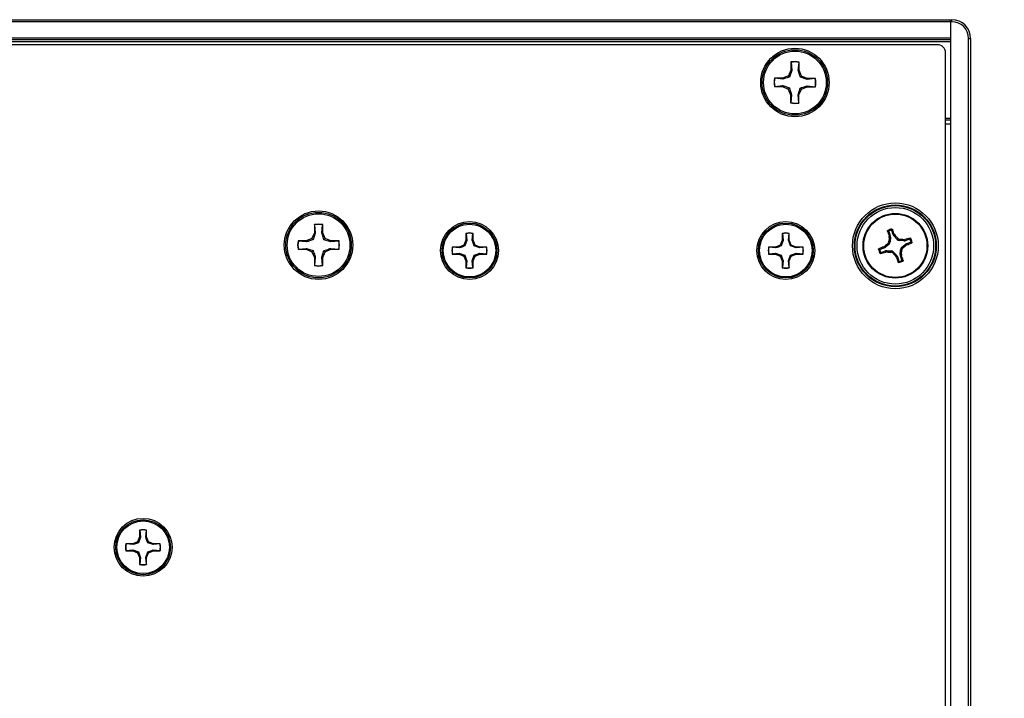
# Paper-space layout 'P3m-LR' of a CAD drawing. Header units: inches. Extents: x 0.3 to 33.8, y 0.2 to 21.7.
# Tile 19 of 57: x 13.488 to 13.978, y 9.505 to 9.843. Entities that reach past the tile are written whole.
import ezdxf

# ---------------------------------------------------------------- set-up
doc = ezdxf.new("R2010")
doc.units = ezdxf.units.IN
doc.header["$MEASUREMENT"] = 0
doc.layers.add('BORDERS', color=7, linetype='Continuous')
doc.styles.add('SLDTEXTSTYLE0', font='TXT', dxfattribs={"width": 0.75})
doc.dimstyles.new('SLDDIMSTYLE0', dxfattribs={"dimtxt": 0.1377952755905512, "dimasz": 0.14, "dimexe": 0, "dimexo": 0.0625, "dimgap": 0.0344488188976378, "dimtad": 1, "dimdec": 3, "dimlfac": 10, "dimrnd": 1e-09, "dimzin": 4, "dimdsep": 46, "dimtxsty": 'SLDTEXTSTYLE0', "dimblk1": 'CLOSED', "dimblk2": 'CLOSED', "dimsah": 1, "dimcen": 0.09, "dimadec": 0, "dimazin": 1, "dimtfac": 1, "dimtdec": 3, "dimtofl": 0, "dimtmove": 0, "dimatfit": 3, "dimldrblk": 'CLOSED', "dimfxl": 0, "dimfrac": 2, "dimtolj": 1, "dimtzin": 12, "dimarcsym": 0})

# ---------------------------------------------------------------- blocks, each defined once
blk = doc.blocks.new('_Closed')
at = {"color": 0, "linetype": 'ByBlock', "lineweight": -2}
for p, q in [((-1, 0.166667), (0, 0)), ((-1, 0.166667), (-1, -0.166667)), ((0, 0), (-1, -0.166667)), ((0, 0), (-1, 0))]:
    blk.add_line(p, q, dxfattribs=at)
blk = doc.blocks.new('_D_17')
at = {"layer": 'BORDERS'}
for p, q in [((13.99073994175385, 9.843047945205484), (14.67290952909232, 9.843047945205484)), ((14.63353945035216, 9.843047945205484), (14.63353945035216, 9.318047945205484)), ((13.99073994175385, 9.318047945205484), (14.67290952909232, 9.318047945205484)), ((14.63353945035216, 9.318047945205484), (14.63353945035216, 8.492469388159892)), ((14.20862284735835, 8.93279228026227), (14.20862284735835, 8.974776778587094)), ((14.20862284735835, 8.974776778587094), (14.42737284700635, 8.974776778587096)), ((14.42737284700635, 8.974776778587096), (14.42737284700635, 8.93279228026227)), ((14.20862284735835, 8.627346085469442), (14.20862284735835, 8.585361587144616)), ((14.42737284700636, 8.585361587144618), (14.42737284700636, 8.627346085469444)), ((14.20862284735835, 8.585361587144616), (14.42737284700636, 8.585361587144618))]:
    blk.add_line(p, q, dxfattribs=at)
at = {"layer": 'BORDERS', "xscale": 0.14, "yscale": 0.14}
for p, rotation in [((14.63353945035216, 9.843047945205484, 0.1940374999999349), 90.0000000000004), ((14.63353945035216, 9.318047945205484, 0.1940374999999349), 270.0000000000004)]:
    blk.add_blockref('_Closed', p, dxfattribs=dict(at, rotation=rotation))
at = {"layer": 'BORDERS', "char_height": 0.1377952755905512, "attachment_point": 1, "rotation": 90.00000000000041, "style": 'SLDTEXTSTYLE0'}
for s, insert in [('5.250', (14.4559120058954, 8.550984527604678)), ('133', (14.24974540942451, 8.627346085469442))]:
    blk.add_mtext(s, dxfattribs=dict(at, insert=insert))

psp = doc.layouts.new('P3m-LR')

# ---------------------------------------------------------------- linework, layer by layer
at = {"color": 7, "linetype": 'Continuous', "lineweight": 25}
for p, q in [((4.371369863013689, 9.843047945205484), (13.95136986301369, 9.843047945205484)), ((13.95136986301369, 9.842047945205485), (4.371369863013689, 9.842047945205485)), ((13.95136986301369, 9.842047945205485), (13.95136986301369, 9.843047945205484)), ((13.95136986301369, 9.843047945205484), (13.95199486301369, 9.843047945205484)), ((13.95136986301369, 9.843047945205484), (13.95136986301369, 9.842047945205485)), ((13.95199486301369, 9.842047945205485), (13.95136986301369, 9.842047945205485)), ((13.95136986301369, 9.842047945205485), (13.95136986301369, 9.319047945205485)), ((13.95136986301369, 9.842047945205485), (13.95136986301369, 9.834047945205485)), ((13.95199486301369, 9.842047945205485), (13.95199486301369, 9.843047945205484)), ((4.371369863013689, 9.834047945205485), (13.95136986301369, 9.834047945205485)), ((13.96036986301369, 9.327422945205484), (13.96036986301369, 9.833672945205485)), ((13.96036986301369, 9.833672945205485), (13.96136986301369, 9.833672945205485)), ((13.96136986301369, 9.833672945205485), (13.96136986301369, 9.327422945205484)), ((13.95136986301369, 9.833047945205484), (4.371369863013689, 9.833047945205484)), ((13.95136986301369, 9.832047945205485), (4.371369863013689, 9.832047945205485)), ((13.9449352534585, 9.830547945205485), (12.35280447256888, 9.830547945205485)), ((13.94886986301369, 9.334482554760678), (13.94886986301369, 9.826613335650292)), ((13.87188064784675, 9.822005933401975), (13.87184455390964, 9.817951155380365)), ((13.87195596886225, 9.821863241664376), (13.87188064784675, 9.822005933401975)), ((13.87195596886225, 9.821863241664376), (13.87232258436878, 9.817851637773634)), ((13.87552466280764, 9.817823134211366), (13.87596263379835, 9.821827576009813)), ((13.87596263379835, 9.821827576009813), (13.87604048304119, 9.821968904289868)), ((13.87600438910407, 9.817914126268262), (13.87604048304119, 9.821968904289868)), ((13.86775368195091, 9.81393247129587), (13.86369890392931, 9.813968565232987)), ((13.86384023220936, 9.813890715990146), (13.86369890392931, 9.813968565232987)), ((13.87063141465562, 9.8150945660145), (13.86775368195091, 9.81393247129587)), ((13.87184455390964, 9.817951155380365), (13.87063141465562, 9.8150945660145)), ((13.87117848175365, 9.814537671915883), (13.87063141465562, 9.8150945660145)), ((13.87232258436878, 9.817851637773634), (13.87117848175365, 9.814537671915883)), ((13.87232258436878, 9.817851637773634), (13.87184455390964, 9.817951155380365)), ((13.87552466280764, 9.817823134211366), (13.87600438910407, 9.817914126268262)), ((13.8771664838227, 9.815036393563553), (13.87600438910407, 9.817914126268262)), ((13.87660958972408, 9.814489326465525), (13.8771664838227, 9.815036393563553)), ((13.87992355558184, 9.8133452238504), (13.87660958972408, 9.814489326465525)), ((13.88002307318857, 9.813823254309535), (13.8771664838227, 9.815036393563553)), ((13.8638045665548, 9.809884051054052), (13.86366187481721, 9.809808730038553)), ((13.86366187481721, 9.809808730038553), (13.86771665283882, 9.809772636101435)), ((13.8638045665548, 9.809884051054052), (13.86781617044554, 9.810250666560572)), ((13.86784467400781, 9.813452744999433), (13.86384023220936, 9.813890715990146)), ((13.86781617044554, 9.810250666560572), (13.86771665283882, 9.809772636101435)), ((13.86771665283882, 9.809772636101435), (13.87057324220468, 9.808559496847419)), ((13.86784467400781, 9.813452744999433), (13.86775368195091, 9.81393247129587)), ((13.86781617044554, 9.810250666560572), (13.87113013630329, 9.809106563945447)), ((13.87113013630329, 9.809106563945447), (13.87057324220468, 9.808559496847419)), ((13.8754171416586, 9.805744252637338), (13.87656124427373, 9.809058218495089)), ((13.87656124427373, 9.809058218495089), (13.87710831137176, 9.808501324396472)), ((13.87710831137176, 9.808501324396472), (13.87998604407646, 9.8096634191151)), ((13.87989505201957, 9.810143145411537), (13.88389949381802, 9.809705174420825)), ((13.87989505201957, 9.810143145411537), (13.87998604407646, 9.8096634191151)), ((13.87992355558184, 9.8133452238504), (13.88002307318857, 9.813823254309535)), ((13.88393515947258, 9.813711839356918), (13.87992355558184, 9.8133452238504)), ((13.87998604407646, 9.8096634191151), (13.88404082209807, 9.809627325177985)), ((13.88407785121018, 9.813787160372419), (13.88002307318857, 9.813823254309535)), ((13.88389949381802, 9.809705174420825), (13.88404082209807, 9.809627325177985)), ((13.88393515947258, 9.813711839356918), (13.88407785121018, 9.813787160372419)), ((13.87057324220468, 9.808559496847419), (13.8717353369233, 9.80568176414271)), ((13.8717353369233, 9.80568176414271), (13.87169924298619, 9.801626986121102)), ((13.87221506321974, 9.805772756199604), (13.8717353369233, 9.80568176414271)), ((13.87221506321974, 9.805772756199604), (13.87177709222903, 9.80176831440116)), ((13.87578375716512, 9.801732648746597), (13.8754171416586, 9.805744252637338)), ((13.8754171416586, 9.805744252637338), (13.87589517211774, 9.805644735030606)), ((13.87585907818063, 9.801589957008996), (13.87589517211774, 9.805644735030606)), ((13.87589517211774, 9.805644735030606), (13.87710831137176, 9.808501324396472)), ((13.87177709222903, 9.80176831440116), (13.87169924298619, 9.801626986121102)), ((13.87578375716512, 9.801732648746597), (13.87585907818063, 9.801589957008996)), ((13.94886986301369, 9.794047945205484), (13.95136986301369, 9.794047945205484)), ((13.95136986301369, 9.793047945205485), (13.94886986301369, 9.793047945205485)), ((13.95136986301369, 9.791047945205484), (13.94886986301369, 9.791047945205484)), ((13.63461965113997, 9.741067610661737), (13.63461965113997, 9.737012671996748)), ((13.63469623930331, 9.740925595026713), (13.63461965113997, 9.741067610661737)), ((13.63469623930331, 9.740925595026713), (13.6350985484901, 9.736917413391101)), ((13.63830075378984, 9.736917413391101), (13.63870306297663, 9.740925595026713)), ((13.63870306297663, 9.740925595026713), (13.63877965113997, 9.741067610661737)), ((13.63877965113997, 9.737012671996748), (13.63877965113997, 9.741067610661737)), ((13.63461965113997, 9.737012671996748), (13.63343198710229, 9.734145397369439)), ((13.6350985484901, 9.736917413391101), (13.63398398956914, 9.733593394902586)), ((13.6350985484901, 9.736917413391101), (13.63461965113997, 9.737012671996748)), ((13.63830075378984, 9.736917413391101), (13.63877965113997, 9.737012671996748)), ((13.63996731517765, 9.734145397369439), (13.63877965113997, 9.737012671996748)), ((13.71011532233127, 9.736742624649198), (13.71011532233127, 9.733337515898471)), ((13.71017963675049, 9.736623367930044), (13.71011532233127, 9.736742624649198)), ((13.71017963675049, 9.736623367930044), (13.71051747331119, 9.733257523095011)), ((13.71320650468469, 9.73325752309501), (13.71354434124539, 9.736623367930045)), ((13.71354434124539, 9.736623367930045), (13.71360865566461, 9.736742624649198)), ((13.71360865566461, 9.733337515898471), (13.71360865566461, 9.736742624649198)), ((13.8675956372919, 9.736742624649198), (13.86759563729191, 9.733337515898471)), ((13.86765995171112, 9.736623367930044), (13.8675956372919, 9.736742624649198)), ((13.86765995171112, 9.736623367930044), (13.86799778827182, 9.733257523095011)), ((13.87068681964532, 9.73325752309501), (13.87102465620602, 9.736623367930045)), ((13.87102465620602, 9.736623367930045), (13.87108897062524, 9.736742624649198)), ((13.87108897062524, 9.733337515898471), (13.87108897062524, 9.736742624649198)), ((13.92059987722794, 9.737630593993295), (13.92135221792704, 9.735434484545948)), ((13.92286224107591, 9.735951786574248), (13.92210990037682, 9.738147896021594)), ((13.92286224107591, 9.735951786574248), (13.92338431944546, 9.736255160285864)), ((13.92370342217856, 9.735738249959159), (13.92316734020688, 9.73542673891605)), ((13.92338431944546, 9.736255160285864), (13.92370342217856, 9.735738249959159)), ((13.63056471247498, 9.732957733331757), (13.62650977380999, 9.732957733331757)), ((13.62665178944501, 9.732881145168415), (13.62650977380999, 9.732957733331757)), ((13.63065997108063, 9.732478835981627), (13.62665178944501, 9.732881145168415)), ((13.63343198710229, 9.734145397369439), (13.63056471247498, 9.732957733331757)), ((13.63065997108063, 9.732478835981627), (13.63056471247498, 9.732957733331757)), ((13.63398398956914, 9.733593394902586), (13.63343198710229, 9.734145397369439)), ((13.6394153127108, 9.733593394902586), (13.63996731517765, 9.734145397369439)), ((13.64273933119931, 9.732478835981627), (13.6394153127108, 9.733593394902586)), ((13.64283458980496, 9.732957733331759), (13.63996731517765, 9.734145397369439)), ((13.64273933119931, 9.732478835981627), (13.64283458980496, 9.732957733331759)), ((13.64674751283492, 9.732881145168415), (13.64273933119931, 9.732478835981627)), ((13.64688952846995, 9.732957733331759), (13.64283458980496, 9.732957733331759)), ((13.64674751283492, 9.732881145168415), (13.64688952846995, 9.732957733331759)), ((13.70911798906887, 9.730929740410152), (13.70671021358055, 9.729932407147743)), ((13.71011532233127, 9.733337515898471), (13.70911798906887, 9.730929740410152)), ((13.70958152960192, 9.73046619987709), (13.70911798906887, 9.730929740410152)), ((13.71051747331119, 9.733257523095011), (13.70958152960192, 9.73046619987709)), ((13.71051747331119, 9.733257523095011), (13.71011532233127, 9.733337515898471)), ((13.71320650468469, 9.73325752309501), (13.71360865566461, 9.733337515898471)), ((13.71460598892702, 9.730929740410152), (13.71360865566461, 9.733337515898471)), ((13.71414244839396, 9.730466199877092), (13.71460598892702, 9.730929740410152)), ((13.71701376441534, 9.729932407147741), (13.71460598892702, 9.730929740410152)), ((13.86659830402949, 9.730929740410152), (13.86419052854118, 9.729932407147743)), ((13.86759563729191, 9.733337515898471), (13.86659830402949, 9.730929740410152)), ((13.86706184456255, 9.73046619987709), (13.86659830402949, 9.730929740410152)), ((13.86799778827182, 9.733257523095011), (13.86706184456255, 9.73046619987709)), ((13.86799778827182, 9.733257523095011), (13.86759563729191, 9.733337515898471)), ((13.87068681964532, 9.73325752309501), (13.87108897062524, 9.733337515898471)), ((13.87208630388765, 9.730929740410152), (13.87108897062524, 9.733337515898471)), ((13.87162276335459, 9.730466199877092), (13.87208630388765, 9.730929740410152)), ((13.87449407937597, 9.729932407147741), (13.87208630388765, 9.730929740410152)), ((13.92076151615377, 9.731406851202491), (13.91899106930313, 9.729845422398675)), ((13.92076151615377, 9.731406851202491), (13.92013979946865, 9.731711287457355)), ((13.92066365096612, 9.732781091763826), (13.92128536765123, 9.732476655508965)), ((13.92075378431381, 9.735353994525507), (13.92135221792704, 9.735434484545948)), ((13.92081868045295, 9.734749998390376), (13.92075378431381, 9.735353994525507)), ((13.92143316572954, 9.734832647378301), (13.92081868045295, 9.734749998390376)), ((13.92143316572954, 9.734832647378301), (13.92128536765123, 9.732476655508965)), ((13.9247287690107, 9.733656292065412), (13.92316734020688, 9.73542673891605)), ((13.9247287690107, 9.733656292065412), (13.92503320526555, 9.734278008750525)), ((13.92610300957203, 9.733754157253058), (13.92579857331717, 9.733132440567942)), ((13.9281545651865, 9.732984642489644), (13.92579857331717, 9.733132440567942)), ((13.92697820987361, 9.729689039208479), (13.92874865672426, 9.731250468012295)), ((13.92807191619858, 9.73359912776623), (13.92867591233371, 9.733664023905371)), ((13.9281545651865, 9.732984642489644), (13.92807191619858, 9.73359912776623)), ((13.92867591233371, 9.733664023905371), (13.92875640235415, 9.73306559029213)), ((13.92906016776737, 9.73071438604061), (13.92874865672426, 9.731250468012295)), ((13.9309525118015, 9.733817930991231), (13.92875640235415, 9.73306559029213)), ((13.92957707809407, 9.731033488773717), (13.92906016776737, 9.73071438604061)), ((13.92927370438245, 9.73155556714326), (13.9314698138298, 9.732307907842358)), ((13.92927370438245, 9.73155556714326), (13.92957707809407, 9.731033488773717)), ((13.62665178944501, 9.7288743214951), (13.62650977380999, 9.728797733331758)), ((13.62650977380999, 9.728797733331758), (13.63056471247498, 9.728797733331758)), ((13.62665178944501, 9.7288743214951), (13.63065997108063, 9.729276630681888)), ((13.63065997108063, 9.729276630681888), (13.63056471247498, 9.728797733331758)), ((13.63056471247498, 9.728797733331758), (13.63343198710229, 9.727610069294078)), ((13.63065997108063, 9.729276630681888), (13.63398398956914, 9.728162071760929)), ((13.63398398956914, 9.728162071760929), (13.63343198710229, 9.727610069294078)), ((13.63343198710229, 9.727610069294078), (13.63461965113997, 9.724742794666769)), ((13.63830075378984, 9.724838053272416), (13.6394153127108, 9.728162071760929)), ((13.63877965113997, 9.724742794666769), (13.63996731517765, 9.727610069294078)), ((13.6394153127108, 9.728162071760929), (13.63996731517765, 9.727610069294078)), ((13.63996731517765, 9.727610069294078), (13.64283458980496, 9.728797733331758)), ((13.64273933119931, 9.729276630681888), (13.64674751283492, 9.7288743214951)), ((13.64273933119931, 9.729276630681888), (13.64283458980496, 9.728797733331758)), ((13.64283458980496, 9.728797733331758), (13.64688952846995, 9.728797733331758)), ((13.64674751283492, 9.7288743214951), (13.64688952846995, 9.728797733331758)), ((13.70671021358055, 9.729932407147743), (13.70330510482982, 9.729932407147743)), ((13.70342436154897, 9.729868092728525), (13.70330510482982, 9.729932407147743)), ((13.70342436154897, 9.726503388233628), (13.70330510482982, 9.726439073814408)), ((13.70330510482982, 9.726439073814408), (13.70671021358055, 9.726439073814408)), ((13.70679020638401, 9.729530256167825), (13.70342436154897, 9.729868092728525)), ((13.70342436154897, 9.726503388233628), (13.70679020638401, 9.726841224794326)), ((13.70679020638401, 9.729530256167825), (13.70671021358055, 9.729932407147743)), ((13.70679020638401, 9.726841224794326), (13.70671021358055, 9.726439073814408)), ((13.70671021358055, 9.726439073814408), (13.70911798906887, 9.725441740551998)), ((13.70679020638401, 9.726841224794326), (13.70958152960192, 9.72590528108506)), ((13.70958152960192, 9.72590528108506), (13.70911798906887, 9.725441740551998)), ((13.71320650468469, 9.72311395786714), (13.71414244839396, 9.725905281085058)), ((13.71693377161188, 9.729530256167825), (13.71414244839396, 9.730466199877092)), ((13.71414244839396, 9.725905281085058), (13.71460598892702, 9.725441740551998)), ((13.71460598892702, 9.725441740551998), (13.71701376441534, 9.726439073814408)), ((13.71693377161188, 9.729530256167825), (13.71701376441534, 9.729932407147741)), ((13.72029961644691, 9.729868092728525), (13.71693377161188, 9.729530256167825)), ((13.71693377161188, 9.726841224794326), (13.72029961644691, 9.726503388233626)), ((13.71693377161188, 9.726841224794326), (13.71701376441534, 9.726439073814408)), ((13.72041887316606, 9.729932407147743), (13.71701376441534, 9.729932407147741)), ((13.71701376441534, 9.726439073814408), (13.72041887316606, 9.726439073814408)), ((13.72029961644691, 9.729868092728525), (13.72041887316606, 9.729932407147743)), ((13.72029961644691, 9.726503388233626), (13.72041887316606, 9.726439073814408)), ((13.86419052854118, 9.729932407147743), (13.86078541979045, 9.729932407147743)), ((13.8609046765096, 9.729868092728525), (13.86078541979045, 9.729932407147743)), ((13.8609046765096, 9.726503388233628), (13.86078541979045, 9.726439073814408)), ((13.86078541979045, 9.726439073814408), (13.86419052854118, 9.726439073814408)), ((13.86427052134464, 9.729530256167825), (13.8609046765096, 9.729868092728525)), ((13.8609046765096, 9.726503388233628), (13.86427052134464, 9.726841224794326)), ((13.86427052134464, 9.729530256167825), (13.86419052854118, 9.729932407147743)), ((13.86427052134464, 9.726841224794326), (13.86419052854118, 9.726439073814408)), ((13.86419052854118, 9.726439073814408), (13.86659830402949, 9.725441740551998)), ((13.86427052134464, 9.726841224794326), (13.86706184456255, 9.72590528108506)), ((13.86706184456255, 9.72590528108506), (13.86659830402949, 9.725441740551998)), ((13.87068681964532, 9.72311395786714), (13.87162276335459, 9.725905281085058)), ((13.87441408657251, 9.729530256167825), (13.87162276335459, 9.730466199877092)), ((13.87162276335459, 9.725905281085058), (13.87208630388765, 9.725441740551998)), ((13.87208630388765, 9.725441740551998), (13.87449407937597, 9.726439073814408)), ((13.87441408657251, 9.729530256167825), (13.87449407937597, 9.729932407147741)), ((13.87777993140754, 9.729868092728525), (13.87441408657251, 9.729530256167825)), ((13.87441408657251, 9.726841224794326), (13.87777993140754, 9.726503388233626)), ((13.87441408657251, 9.726841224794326), (13.87449407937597, 9.726439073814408)), ((13.87789918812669, 9.729932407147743), (13.87449407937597, 9.729932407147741)), ((13.87449407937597, 9.726439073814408), (13.87789918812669, 9.726439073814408)), ((13.87777993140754, 9.729868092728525), (13.87789918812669, 9.729932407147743)), ((13.87777993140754, 9.726503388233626), (13.87789918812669, 9.726439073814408)), ((13.91846602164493, 9.72954032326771), (13.91626991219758, 9.728787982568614)), ((13.91678721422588, 9.727277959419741), (13.91898332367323, 9.728030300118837)), ((13.91816264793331, 9.730062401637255), (13.91867955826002, 9.73038150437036)), ((13.91846602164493, 9.72954032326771), (13.91816264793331, 9.730062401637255)), ((13.91867955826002, 9.73038150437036), (13.91899106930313, 9.729845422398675)), ((13.91906381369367, 9.727431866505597), (13.91898332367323, 9.728030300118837)), ((13.9196678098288, 9.727496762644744), (13.91906381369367, 9.727431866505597)), ((13.91958516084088, 9.72811124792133), (13.9196678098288, 9.727496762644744)), ((13.91958516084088, 9.72811124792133), (13.92194115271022, 9.727963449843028)), ((13.92163671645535, 9.727341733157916), (13.92194115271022, 9.727963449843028)), ((13.92301095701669, 9.72743959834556), (13.92270652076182, 9.726817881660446)), ((13.92301095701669, 9.72743959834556), (13.9245723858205, 9.725669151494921)), ((13.92630656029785, 9.726263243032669), (13.92645435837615, 9.728619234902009)), ((13.92630656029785, 9.726263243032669), (13.92692104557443, 9.726345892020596)), ((13.92698594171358, 9.725741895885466), (13.92638750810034, 9.725661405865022)), ((13.92707607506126, 9.728314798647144), (13.92645435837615, 9.728619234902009)), ((13.92692104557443, 9.726345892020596), (13.92698594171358, 9.725741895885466)), ((13.92697820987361, 9.729689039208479), (13.92759992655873, 9.729384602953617)), ((13.6350985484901, 9.724838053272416), (13.63461965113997, 9.724742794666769)), ((13.63461965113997, 9.724742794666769), (13.63461965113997, 9.72068785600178)), ((13.63469623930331, 9.720829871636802), (13.63461965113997, 9.72068785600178)), ((13.6350985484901, 9.724838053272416), (13.63469623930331, 9.720829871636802)), ((13.63870306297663, 9.720829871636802), (13.63830075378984, 9.724838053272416)), ((13.63830075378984, 9.724838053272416), (13.63877965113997, 9.724742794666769)), ((13.63870306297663, 9.720829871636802), (13.63877965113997, 9.72068785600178)), ((13.63877965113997, 9.72068785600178), (13.63877965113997, 9.724742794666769)), ((13.70911798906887, 9.725441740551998), (13.71011532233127, 9.72303396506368)), ((13.71051747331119, 9.72311395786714), (13.71011532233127, 9.72303396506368)), ((13.71011532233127, 9.72303396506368), (13.71011532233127, 9.719628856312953)), ((13.71051747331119, 9.72311395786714), (13.71017963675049, 9.719748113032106)), ((13.71354434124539, 9.719748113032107), (13.71320650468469, 9.72311395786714)), ((13.71320650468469, 9.72311395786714), (13.71360865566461, 9.72303396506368)), ((13.71360865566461, 9.72303396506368), (13.71460598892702, 9.725441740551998)), ((13.71360865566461, 9.719628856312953), (13.71360865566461, 9.72303396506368)), ((13.86659830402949, 9.725441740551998), (13.86759563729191, 9.72303396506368)), ((13.86799778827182, 9.72311395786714), (13.86759563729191, 9.72303396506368)), ((13.86759563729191, 9.72303396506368), (13.86759563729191, 9.719628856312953)), ((13.86799778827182, 9.72311395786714), (13.86765995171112, 9.719748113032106)), ((13.87102465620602, 9.719748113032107), (13.87068681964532, 9.72311395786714)), ((13.87068681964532, 9.72311395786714), (13.87108897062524, 9.72303396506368)), ((13.87108897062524, 9.72303396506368), (13.87208630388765, 9.725441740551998)), ((13.87108897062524, 9.719628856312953), (13.87108897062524, 9.72303396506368)), ((13.92403630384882, 9.725357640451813), (13.9245723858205, 9.725669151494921)), ((13.92435540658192, 9.724840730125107), (13.92403630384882, 9.725357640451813)), ((13.92487748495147, 9.725144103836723), (13.92435540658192, 9.724840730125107)), ((13.92487748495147, 9.725144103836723), (13.92562982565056, 9.722947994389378)), ((13.92713984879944, 9.723465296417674), (13.92638750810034, 9.725661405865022)), ((13.71017963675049, 9.719748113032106), (13.71011532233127, 9.719628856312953)), ((13.71354434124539, 9.719748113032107), (13.71360865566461, 9.719628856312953)), ((13.86765995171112, 9.719748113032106), (13.86759563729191, 9.719628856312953)), ((13.87102465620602, 9.719748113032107), (13.87108897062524, 9.719628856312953)), ((13.54761532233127, 9.589104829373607), (13.54761532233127, 9.58569972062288)), ((13.54767963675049, 9.588985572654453), (13.54761532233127, 9.589104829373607)), ((13.54767963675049, 9.588985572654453), (13.54801747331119, 9.58561972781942)), ((13.55070650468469, 9.58561972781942), (13.55104434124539, 9.588985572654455)), ((13.55104434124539, 9.588985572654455), (13.55110865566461, 9.589104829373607)), ((13.55110865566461, 9.58569972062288), (13.55110865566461, 9.589104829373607)), ((13.54761532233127, 9.58569972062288), (13.54661798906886, 9.583291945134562)), ((13.54801747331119, 9.58561972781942), (13.54708152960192, 9.5828284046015)), ((13.54801747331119, 9.58561972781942), (13.54761532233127, 9.58569972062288)), ((13.55070650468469, 9.58561972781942), (13.55110865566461, 9.58569972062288)), ((13.55210598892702, 9.583291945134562), (13.55110865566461, 9.58569972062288)), ((13.54421021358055, 9.582294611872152), (13.54080510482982, 9.582294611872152)), ((13.54092436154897, 9.582230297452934), (13.54080510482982, 9.582294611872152)), ((13.54092436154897, 9.578865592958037), (13.54080510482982, 9.578801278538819)), ((13.54080510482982, 9.578801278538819), (13.54421021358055, 9.578801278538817)), ((13.54429020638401, 9.581892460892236), (13.54092436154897, 9.582230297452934)), ((13.54092436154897, 9.578865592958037), (13.54429020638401, 9.579203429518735)), ((13.54661798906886, 9.583291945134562), (13.54421021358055, 9.582294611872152)), ((13.54429020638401, 9.581892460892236), (13.54421021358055, 9.582294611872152)), ((13.54429020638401, 9.579203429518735), (13.54421021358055, 9.578801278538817)), ((13.54421021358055, 9.578801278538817), (13.54661798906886, 9.577803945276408)), ((13.54429020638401, 9.579203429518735), (13.54708152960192, 9.57826748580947)), ((13.54708152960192, 9.5828284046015), (13.54661798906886, 9.583291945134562)), ((13.55164244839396, 9.582828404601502), (13.55210598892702, 9.583291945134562)), ((13.55443377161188, 9.581892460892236), (13.55164244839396, 9.582828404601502)), ((13.55451376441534, 9.582294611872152), (13.55210598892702, 9.583291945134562)), ((13.55210598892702, 9.577803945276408), (13.55451376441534, 9.578801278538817)), ((13.55443377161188, 9.581892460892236), (13.55451376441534, 9.582294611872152)), ((13.55779961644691, 9.582230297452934), (13.55443377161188, 9.581892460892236)), ((13.55443377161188, 9.579203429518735), (13.55779961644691, 9.578865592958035)), ((13.55443377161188, 9.579203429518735), (13.55451376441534, 9.578801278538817)), ((13.55791887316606, 9.582294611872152), (13.55451376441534, 9.582294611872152)), ((13.55451376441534, 9.578801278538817), (13.55791887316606, 9.578801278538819)), ((13.55779961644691, 9.582230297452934), (13.55791887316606, 9.582294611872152)), ((13.55779961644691, 9.578865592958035), (13.55791887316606, 9.578801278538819)), ((13.54708152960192, 9.57826748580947), (13.54661798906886, 9.577803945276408)), ((13.54661798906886, 9.577803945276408), (13.54761532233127, 9.575396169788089)), ((13.54801747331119, 9.57547616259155), (13.54761532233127, 9.575396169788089)), ((13.54761532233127, 9.575396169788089), (13.54761532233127, 9.571991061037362)), ((13.54801747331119, 9.57547616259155), (13.54767963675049, 9.572110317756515)), ((13.55070650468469, 9.575476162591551), (13.55164244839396, 9.578267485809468)), ((13.55070650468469, 9.575476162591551), (13.55110865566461, 9.575396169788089)), ((13.55104434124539, 9.572110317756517), (13.55070650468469, 9.575476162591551)), ((13.55110865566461, 9.575396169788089), (13.55210598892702, 9.577803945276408)), ((13.55110865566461, 9.571991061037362), (13.55110865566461, 9.575396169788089)), ((13.55164244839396, 9.578267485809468), (13.55210598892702, 9.577803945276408)), ((13.54767963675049, 9.572110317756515), (13.54761532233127, 9.571991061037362)), ((13.55104434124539, 9.572110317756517), (13.55110865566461, 9.571991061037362))]:
    psp.add_line(p, q, dxfattribs=at)
for centre, radius in [((13.87386986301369, 9.811797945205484), 0.01704854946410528), ((13.87386986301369, 9.811797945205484), 0.01630572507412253), ((13.87386986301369, 9.811797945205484), 0.01559999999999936), ((13.92386986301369, 9.730547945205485), 0.02135206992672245), ((13.92386986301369, 9.730547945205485), 0.02036841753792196), ((13.92386986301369, 9.730547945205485), 0.02003317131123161), ((13.63669965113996, 9.730877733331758), 0.01704854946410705), ((13.63669965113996, 9.730877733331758), 0.01630572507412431), ((13.63669965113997, 9.730877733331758), 0.01560000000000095), ((13.92386986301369, 9.730547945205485), 0.0190495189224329), ((13.92386986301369, 9.730547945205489), 0.01609999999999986), ((13.92386986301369, 9.730547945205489), 0.01575289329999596), ((13.71186198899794, 9.728185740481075), 0.01439854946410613), ((13.71186198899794, 9.728185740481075), 0.01365572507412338), ((13.71186198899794, 9.728185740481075), 0.01309999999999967), ((13.86934230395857, 9.728185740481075), 0.01439854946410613), ((13.86934230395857, 9.728185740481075), 0.01365572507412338), ((13.86934230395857, 9.728185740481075), 0.01309999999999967), ((13.54936198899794, 9.580547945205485), 0.01439854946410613), ((13.54936198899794, 9.580547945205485), 0.01365572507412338), ((13.54936198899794, 9.580547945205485), 0.01309999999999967)]:
    psp.add_circle(centre, radius, dxfattribs=at)
for centre, radius, start, end in [((13.95199486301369, 9.833672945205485), 0.009374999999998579, 0, 90), ((13.95199486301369, 9.833672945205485), 0.00837500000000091, 0, 90), ((13.87386986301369, 9.811797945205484), 0.01040000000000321, 77.95303138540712, 101.0269494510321), ((13.87386986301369, 9.811797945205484), 0.01024564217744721, 78.21383975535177, 100.7661410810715), ((13.87386986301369, 9.811797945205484), 0.01040000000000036, 167.953031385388, 191.026949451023), ((13.87386986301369, 9.811797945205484), 0.01024564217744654, 168.2138397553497, 190.7661410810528), ((13.87386986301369, 9.811797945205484), 0.0102456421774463, 348.213839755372, 10.76614108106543), ((13.87386986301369, 9.811797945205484), 0.01039999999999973, 347.9530313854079, 11.02694945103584), ((13.87386986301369, 9.811797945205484), 0.01040000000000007, 257.9530313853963, 281.0269494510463), ((13.87386986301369, 9.811797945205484), 0.01024564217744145, 258.2138397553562, 280.7661410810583), ((13.63669965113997, 9.73087773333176), 0.01040000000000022, 78.46304096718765, 101.5369590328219), ((13.63669965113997, 9.730877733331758), 0.01024564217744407, 78.72384933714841, 101.2761506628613), ((13.71186198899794, 9.728185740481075), 0.008733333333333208, 78.4630409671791, 101.5369590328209), ((13.71186198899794, 9.728185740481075), 0.008603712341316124, 78.72384933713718, 101.2761506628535), ((13.86934230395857, 9.728185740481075), 0.008733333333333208, 78.4630409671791, 101.5369590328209), ((13.86934230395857, 9.728185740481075), 0.008603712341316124, 78.72384933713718, 101.2761506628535), ((14.07278596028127, 9.78240711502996), 0.159147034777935, 196.2431708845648, 197.1970081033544), ((13.92386986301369, 9.730547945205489), 0.008495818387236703, 101.6349013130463, 116.185851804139), ((13.92386986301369, 9.730547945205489), 0.0080141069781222, 104.7488169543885, 113.0719361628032), ((13.77443643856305, 9.680198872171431), 0.1591470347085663, 20.62374501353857, 21.5775822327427), ((13.78744628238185, 9.610318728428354), 0.1851919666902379, 42.01734931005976, 42.62838950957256), ((13.63669965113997, 9.730877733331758), 0.01039999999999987, 168.4630409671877, 191.5369590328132), ((13.63669965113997, 9.730877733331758), 0.01024564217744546, 168.7238493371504, 191.2761506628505), ((13.63669965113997, 9.730877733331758), 0.01024564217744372, 348.7238493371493, 11.27615066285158), ((13.63669965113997, 9.730877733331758), 0.01040000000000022, 348.4630409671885, 11.53695903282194), ((14.04409907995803, 9.594124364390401), 0.1851919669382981, 132.0173493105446, 132.6283895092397), ((14.10535908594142, 9.719228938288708), 0.1851919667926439, 175.1923636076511, 175.8034038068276), ((13.91255085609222, 9.549058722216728), 0.1851919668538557, 85.19236360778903, 85.80340380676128), ((13.80364064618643, 9.866971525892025), 0.1851919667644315, 312.0173493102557, 312.6283895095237), ((13.97572903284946, 9.581631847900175), 0.1591470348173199, 106.2431708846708, 107.1970081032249), ((13.87352078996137, 9.879981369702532), 0.1591470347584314, 290.6237450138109, 291.5775822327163), ((13.92386986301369, 9.730547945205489), 0.008014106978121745, 14.74881695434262, 23.07193616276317), ((13.92386986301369, 9.730547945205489), 0.008495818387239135, 11.63490131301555, 26.18585180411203), ((13.71186198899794, 9.728185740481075), 0.008733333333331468, 168.4630409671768, 191.536959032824), ((13.71186198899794, 9.728185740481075), 0.008603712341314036, 168.7238493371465, 191.2761506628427), ((13.71186198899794, 9.728185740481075), 0.008603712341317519, 348.7238493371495, 11.2761506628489), ((13.71186198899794, 9.728185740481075), 0.008733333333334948, 348.4630409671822, 11.53695903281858), ((13.86934230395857, 9.728185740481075), 0.008733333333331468, 168.4630409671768, 191.536959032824), ((13.86934230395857, 9.728185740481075), 0.008603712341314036, 168.7238493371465, 191.2761506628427), ((13.86934230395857, 9.728185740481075), 0.008603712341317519, 348.7238493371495, 11.2761506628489), ((13.86934230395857, 9.728185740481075), 0.008733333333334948, 348.4630409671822, 11.53695903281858), ((13.92386986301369, 9.730547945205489), 0.00849581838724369, 191.6349013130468, 206.1858518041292), ((13.97421893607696, 9.58111452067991), 0.1591470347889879, 110.6237450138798, 111.5775822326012), ((13.92386986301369, 9.730547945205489), 0.008014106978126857, 194.7488169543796, 203.0719361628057), ((13.87201069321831, 9.87946404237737), 0.1591470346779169, 286.2431708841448, 287.1970081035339), ((13.93518886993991, 9.912037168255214), 0.1851919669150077, 265.1923636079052, 265.8034038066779), ((14.06029344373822, 9.850777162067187), 0.1851919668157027, 222.0173493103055, 222.6283895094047), ((13.74238064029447, 9.741866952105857), 0.1851919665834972, 355.1923636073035, 355.8034038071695), ((13.77495376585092, 9.678688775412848), 0.1591470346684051, 16.24317088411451, 17.19700810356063), ((13.63669965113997, 9.730877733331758), 0.01024564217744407, 258.7238493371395, 281.2761506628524), ((14.07330328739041, 9.780897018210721), 0.1591470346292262, 200.6237450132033, 201.5775822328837), ((13.92386986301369, 9.730547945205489), 0.00849581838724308, 281.6349013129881, 296.1858518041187), ((13.92386986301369, 9.730547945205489), 0.008014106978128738, 284.7488169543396, 293.0719361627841), ((13.63669965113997, 9.730877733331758), 0.01040000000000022, 258.4630409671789, 281.5369590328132), ((13.71186198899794, 9.728185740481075), 0.008733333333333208, 258.4630409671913, 281.5369590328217), ((13.71186198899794, 9.728185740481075), 0.00860371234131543, 258.7238493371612, 281.276150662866), ((13.86934230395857, 9.728185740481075), 0.008733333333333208, 258.4630409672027, 281.5369590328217), ((13.86934230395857, 9.728185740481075), 0.00860371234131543, 258.7238493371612, 281.276150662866), ((13.54936198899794, 9.580547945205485), 0.008733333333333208, 78.4630409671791, 101.5369590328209), ((13.54936198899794, 9.580547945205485), 0.008603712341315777, 78.72384933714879, 101.2761506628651), ((13.54936198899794, 9.580547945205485), 0.008733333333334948, 168.4630409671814, 191.536959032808), ((13.54936198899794, 9.580547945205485), 0.008603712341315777, 168.7238493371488, 191.2761506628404), ((13.54936198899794, 9.580547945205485), 0.008603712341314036, 348.7238493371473, 11.27615066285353), ((13.54936198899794, 9.580547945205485), 0.008733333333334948, 348.4630409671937, 11.53695903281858), ((13.54936198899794, 9.580547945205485), 0.008733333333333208, 258.4630409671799, 281.5369590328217), ((13.54936198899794, 9.580547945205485), 0.008603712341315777, 258.7238493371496, 281.2761506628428)]:
    psp.add_arc(centre, radius, start, end, dxfattribs=at)
for centre, major_axis, ratio, start_param, end_param in [((13.94493045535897, 9.826608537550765), (-0.002787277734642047, -0.002787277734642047), 0.9987827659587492, 2.356803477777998, 3.926381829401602), ((13.9243497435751, 9.73646498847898), (0.001360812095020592, 0.0007907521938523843), 0.9943069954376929, 2.946332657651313, 3.336852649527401), ((13.91971536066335, 9.73258228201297), (-0.001414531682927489, 0.0006926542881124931), 0.9935910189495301, 2.751161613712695, 3.532023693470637), ((13.91986249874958, 9.734927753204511), (-0.001559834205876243, -0.0002097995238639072), 0.9943069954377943, 2.946332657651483, 3.336852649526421), ((13.92590419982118, 9.734702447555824), (0.0006926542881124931, 0.001414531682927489), 0.9935910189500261, 2.751161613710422, 3.532023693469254), ((13.92824967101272, 9.734555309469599), (-0.0002097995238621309, 0.001559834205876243), 0.9943069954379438, 2.946332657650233, 3.336852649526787), ((13.92978690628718, 9.730068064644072), (0.0007907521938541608, -0.001360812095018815), 0.9943069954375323, 2.946332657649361, 3.336852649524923), ((13.9179528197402, 9.731027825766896), (-0.000790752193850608, 0.001360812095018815), 0.994306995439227, 2.946332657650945, 3.336852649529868), ((13.91949005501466, 9.726540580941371), (0.0002097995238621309, -0.001559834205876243), 0.9943069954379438, 2.94633265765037, 3.336852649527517), ((13.9218355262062, 9.726393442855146), (-0.0006926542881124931, -0.001414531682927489), 0.9935910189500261, 2.751161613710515, 3.53202369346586), ((13.9278772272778, 9.72616813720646), (0.001559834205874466, 0.0002097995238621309), 0.9943069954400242, 2.946332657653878, 3.336852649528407), ((13.92802436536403, 9.728513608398), (0.001414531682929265, -0.0006926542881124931), 0.9935910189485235, 2.751161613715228, 3.532023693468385), ((13.92338998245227, 9.724630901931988), (-0.001360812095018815, -0.0007907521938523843), 0.9943069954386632, 2.946332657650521, 3.336852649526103)]:
    psp.add_ellipse(centre, major_axis=major_axis, ratio=ratio, start_param=start_param, end_param=end_param, dxfattribs=at)
for points, knots in [([(13.87117848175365, 9.814537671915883), (13.87034712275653, 9.81425743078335), (13.86916880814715, 9.813860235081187), (13.86814587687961, 9.813545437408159), (13.86784467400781, 9.813452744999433)], [0, 0, 0, 0, 0.7055492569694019, 1, 1, 1, 1]), ([(13.87660958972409, 9.814489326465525), (13.87632934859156, 9.815320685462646), (13.8759321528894, 9.816499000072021), (13.87561735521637, 9.817521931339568), (13.87552466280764, 9.817823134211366)], [0, 0, 0, 0, 0.7055492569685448, 1, 1, 1, 1]), ([(13.87113013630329, 9.809106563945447), (13.87141037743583, 9.808275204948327), (13.87180757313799, 9.80709689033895), (13.87212237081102, 9.806073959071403), (13.87221506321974, 9.805772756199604)], [0, 0, 0, 0, 0.7055492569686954, 1, 1, 1, 1]), ([(13.87656124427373, 9.809058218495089), (13.87739260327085, 9.809338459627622), (13.87857091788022, 9.809735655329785), (13.87959384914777, 9.81005045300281), (13.87989505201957, 9.810143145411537)], [0, 0, 0, 0, 0.7055492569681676, 0.9999999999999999, 0.9999999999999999, 0.9999999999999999, 0.9999999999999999]), ([(13.6394153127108, 9.733593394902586), (13.63912768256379, 9.734422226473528), (13.6387200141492, 9.735596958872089), (13.63839612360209, 9.736617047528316), (13.63830075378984, 9.736917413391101)], [0, 0, 0, 0, 0.7055492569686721, 1, 1, 1, 1]), ([(13.91999156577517, 9.737891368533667), (13.91998677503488, 9.737918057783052), (13.91997719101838, 9.737971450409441), (13.91999999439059, 9.738053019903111), (13.92004720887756, 9.738125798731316), (13.92009630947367, 9.738156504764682), (13.92012079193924, 9.738171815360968)], [0, 0, 0, 0, 0.2526917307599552, 0.505517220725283, 0.753441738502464, 0.9999999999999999, 0.9999999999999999, 0.9999999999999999, 0.9999999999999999]), ([(13.92059987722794, 9.737630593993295), (13.92049909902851, 9.7376750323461), (13.92029536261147, 9.737764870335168), (13.92009355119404, 9.737848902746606), (13.91999156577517, 9.737891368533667)], [0, 0, 0, 0, 0.4946499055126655, 1, 1, 1, 1]), ([(13.92012079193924, 9.738171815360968), (13.92022079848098, 9.738131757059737), (13.92042248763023, 9.738050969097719), (13.92062642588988, 9.737964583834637), (13.9207292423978, 9.737921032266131)], [0, 0, 0, 0, 0.4958449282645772, 1, 1, 1, 1]), ([(13.9207292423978, 9.737921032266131), (13.92070604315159, 9.737908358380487), (13.9206596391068, 9.737883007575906), (13.92061099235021, 9.73781852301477), (13.92058571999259, 9.737743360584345), (13.92058599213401, 9.737677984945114), (13.92059659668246, 9.737641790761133), (13.92059987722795, 9.737630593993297)], [0, 0, 0, 0, 0.2255496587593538, 0.4511532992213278, 0.6755815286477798, 0.8996402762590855, 1, 1, 1, 1]), ([(13.92182961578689, 9.738297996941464), (13.92188412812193, 9.738395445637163), (13.92199225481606, 9.738588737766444), (13.92210203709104, 9.738776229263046), (13.92215647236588, 9.738869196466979)], [0, 0, 0, 0, 0.5041524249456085, 1, 1, 1, 1]), ([(13.92210990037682, 9.738147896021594), (13.92209894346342, 9.738171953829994), (13.92207702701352, 9.738220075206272), (13.92201624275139, 9.738273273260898), (13.92194311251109, 9.73830393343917), (13.92187788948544, 9.73830840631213), (13.92184102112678, 9.738300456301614), (13.92182961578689, 9.738297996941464)], [0, 0, 0, 0, 0.225549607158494, 0.451153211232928, 0.6755811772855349, 0.8996400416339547, 1, 1, 1, 1]), ([(13.92243052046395, 9.738726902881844), (13.92237599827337, 9.738630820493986), (13.92226810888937, 9.738440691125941), (13.92216225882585, 9.738244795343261), (13.92210990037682, 9.738147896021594)], [0, 0, 0, 0, 0.5053526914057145, 0.9999999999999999, 0.9999999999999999, 0.9999999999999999, 0.9999999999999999]), ([(13.92215647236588, 9.738869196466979), (13.9221825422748, 9.738872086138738), (13.922234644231, 9.738877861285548), (13.92231084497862, 9.738855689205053), (13.92237639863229, 9.738812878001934), (13.9224138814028, 9.73876516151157), (13.92242737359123, 9.73873413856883), (13.92243052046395, 9.738726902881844)], [0, 0, 0, 0, 0.2243701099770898, 0.4484143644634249, 0.6809026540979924, 0.9255748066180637, 1, 1, 1, 1]), ([(13.63398398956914, 9.733593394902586), (13.6331551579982, 9.733305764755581), (13.63198042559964, 9.732898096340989), (13.63096033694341, 9.732574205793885), (13.63065997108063, 9.732478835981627)], [0, 0, 0, 0, 0.7055492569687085, 1, 1, 1, 1]), ([(13.71414244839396, 9.730466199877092), (13.71390091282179, 9.731162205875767), (13.7135585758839, 9.732148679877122), (13.71328659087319, 9.733005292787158), (13.71320650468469, 9.73325752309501)], [0, 0, 0, 0, 0.705549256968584, 1, 1, 1, 1]), ([(13.87162276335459, 9.730466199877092), (13.87138122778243, 9.731162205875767), (13.87103889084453, 9.732148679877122), (13.87076690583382, 9.733005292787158), (13.87068681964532, 9.73325752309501)], [0, 0, 0, 0, 0.705549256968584, 1, 1, 1, 1]), ([(13.92013979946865, 9.731711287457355), (13.92025749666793, 9.731839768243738), (13.9204928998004, 9.732096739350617), (13.92063211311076, 9.732492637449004), (13.92065725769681, 9.732722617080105), (13.92066365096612, 9.732781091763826)], [0, 0, 0, 0, 0.4271587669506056, 0.8543492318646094, 1, 1, 1, 1]), ([(13.92503320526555, 9.734278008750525), (13.92516168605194, 9.734160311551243), (13.92541865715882, 9.733924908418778), (13.92581455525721, 9.73378569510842), (13.92604453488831, 9.733760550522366), (13.92610300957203, 9.733754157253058)], [0, 0, 0, 0, 0.4271587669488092, 0.854349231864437, 1, 1, 1, 1]), ([(13.9309525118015, 9.733817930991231), (13.93099694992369, 9.733918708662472), (13.9310867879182, 9.734122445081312), (13.93117082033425, 9.734324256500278), (13.93121328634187, 9.734426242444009)], [0, 0, 0, 0, 0.4946473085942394, 1, 1, 1, 1]), ([(13.93124295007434, 9.733688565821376), (13.93123027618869, 9.73371176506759), (13.93120492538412, 9.733758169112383), (13.93114044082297, 9.733806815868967), (13.93106527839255, 9.733832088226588), (13.93099990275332, 9.73383181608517), (13.93096370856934, 9.73382121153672), (13.9309525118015, 9.733817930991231)], [0, 0, 0, 0, 0.2255496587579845, 0.4511532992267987, 0.6755815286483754, 0.8996402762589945, 0.9999999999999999, 0.9999999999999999, 0.9999999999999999, 0.9999999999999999]), ([(13.93121328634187, 9.734426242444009), (13.93123997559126, 9.734431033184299), (13.93129336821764, 9.734440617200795), (13.93137493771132, 9.73441781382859), (13.93144771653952, 9.734370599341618), (13.93147842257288, 9.734321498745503), (13.93149373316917, 9.734297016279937)], [0, 0, 0, 0, 0.2526917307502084, 0.5055172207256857, 0.7534417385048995, 1, 1, 1, 1]), ([(13.93149373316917, 9.734297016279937), (13.93145367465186, 9.734197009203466), (13.93137288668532, 9.7339953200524), (13.93128650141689, 9.733791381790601), (13.93124295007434, 9.733688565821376)], [0, 0, 0, 0, 0.4958475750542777, 0.9999999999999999, 0.9999999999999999, 0.9999999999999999, 0.9999999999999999]), ([(13.9314698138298, 9.732307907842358), (13.9314938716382, 9.732318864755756), (13.93154199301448, 9.732340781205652), (13.93159519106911, 9.73240156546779), (13.93162585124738, 9.732474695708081), (13.93163032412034, 9.732539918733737), (13.93162237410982, 9.732576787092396), (13.93161991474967, 9.732588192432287)], [0, 0, 0, 0, 0.2255496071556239, 0.4511532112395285, 0.6755811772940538, 0.8996400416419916, 0.9999999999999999, 0.9999999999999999, 0.9999999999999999, 0.9999999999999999]), ([(13.93204882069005, 9.731987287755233), (13.93195273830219, 9.732041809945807), (13.93176260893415, 9.732149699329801), (13.93156671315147, 9.732255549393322), (13.9314698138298, 9.732307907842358)], [0, 0, 0, 0, 0.5053526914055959, 0.9999999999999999, 0.9999999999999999, 0.9999999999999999, 0.9999999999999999]), ([(13.93161991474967, 9.732588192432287), (13.93171736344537, 9.73253368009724), (13.93191065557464, 9.732425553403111), (13.93209814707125, 9.732315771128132), (13.93219111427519, 9.7322613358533)], [0, 0, 0, 0, 0.5041524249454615, 1, 1, 1, 1]), ([(13.93219111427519, 9.7322613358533), (13.93219400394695, 9.732235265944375), (13.93219977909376, 9.732183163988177), (13.93217760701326, 9.732106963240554), (13.93213479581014, 9.73204140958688), (13.93208707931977, 9.73200392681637), (13.93205605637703, 9.731990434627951), (13.93204882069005, 9.731987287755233)], [0, 0, 0, 0, 0.2243701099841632, 0.4484143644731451, 0.6809026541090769, 0.9255748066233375, 1, 1, 1, 1]), ([(13.63398398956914, 9.728162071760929), (13.63427161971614, 9.727333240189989), (13.63467928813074, 9.726158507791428), (13.63500317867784, 9.7251384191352), (13.6350985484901, 9.724838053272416)], [0, 0, 0, 0, 0.7055492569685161, 1, 1, 1, 1]), ([(13.6394153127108, 9.728162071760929), (13.64024414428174, 9.728449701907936), (13.6414188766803, 9.728857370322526), (13.64243896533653, 9.729181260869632), (13.64273933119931, 9.729276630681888)], [0, 0, 0, 0, 0.7055492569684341, 1, 1, 1, 1]), ([(13.70958152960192, 9.73046619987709), (13.70888552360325, 9.730224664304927), (13.70789904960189, 9.729882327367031), (13.70704243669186, 9.729610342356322), (13.70679020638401, 9.729530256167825)], [0, 0, 0, 0, 0.7055492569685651, 0.9999999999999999, 0.9999999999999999, 0.9999999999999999, 0.9999999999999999]), ([(13.70958152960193, 9.72590528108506), (13.70982306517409, 9.725209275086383), (13.71016540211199, 9.724222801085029), (13.7104373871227, 9.72336618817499), (13.71051747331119, 9.72311395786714)], [0, 0, 0, 0, 0.7055492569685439, 1, 1, 1, 1]), ([(13.71414244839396, 9.725905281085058), (13.71483845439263, 9.726146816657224), (13.71582492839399, 9.726489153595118), (13.71668154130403, 9.726761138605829), (13.71693377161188, 9.726841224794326)], [0, 0, 0, 0, 0.7055492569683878, 1, 1, 1, 1]), ([(13.86706184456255, 9.73046619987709), (13.86636583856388, 9.730224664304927), (13.86537936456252, 9.729882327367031), (13.86452275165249, 9.729610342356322), (13.86427052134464, 9.729530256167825)], [0, 0, 0, 0, 0.7055492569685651, 0.9999999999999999, 0.9999999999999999, 0.9999999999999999, 0.9999999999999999]), ([(13.86706184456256, 9.72590528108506), (13.86730338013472, 9.725209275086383), (13.86764571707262, 9.724222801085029), (13.86791770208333, 9.72336618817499), (13.86799778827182, 9.72311395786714)], [0, 0, 0, 0, 0.7055492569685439, 1, 1, 1, 1]), ([(13.87162276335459, 9.725905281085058), (13.87231876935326, 9.726146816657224), (13.87330524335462, 9.726489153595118), (13.87416185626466, 9.726761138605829), (13.87441408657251, 9.726841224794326)], [0, 0, 0, 0, 0.7055492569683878, 1, 1, 1, 1]), ([(13.91554861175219, 9.728834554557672), (13.91554572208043, 9.728860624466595), (13.91553994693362, 9.728912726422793), (13.91556211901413, 9.728988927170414), (13.91560493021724, 9.729054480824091), (13.9156526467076, 9.7290919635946), (13.91568366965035, 9.72910545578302), (13.91569090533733, 9.72910860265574)], [0, 0, 0, 0, 0.224370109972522, 0.4484143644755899, 0.6809026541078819, 0.9255748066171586, 1, 1, 1, 1]), ([(13.91611981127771, 9.728507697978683), (13.91602236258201, 9.728562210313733), (13.91582907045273, 9.728670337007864), (13.91564157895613, 9.72878011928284), (13.91554861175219, 9.728834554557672)], [0, 0, 0, 0, 0.5041524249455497, 1, 1, 1, 1]), ([(13.91569090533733, 9.72910860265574), (13.91578698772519, 9.729054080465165), (13.91597711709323, 9.728946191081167), (13.91617301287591, 9.728840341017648), (13.91626991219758, 9.728787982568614)], [0, 0, 0, 0, 0.5053526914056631, 0.9999999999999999, 0.9999999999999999, 0.9999999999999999, 0.9999999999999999]), ([(13.91626991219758, 9.728787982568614), (13.91624585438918, 9.728777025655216), (13.9161977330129, 9.72875510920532), (13.91614453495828, 9.728694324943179), (13.91611387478, 9.72862119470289), (13.91610940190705, 9.728555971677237), (13.91611735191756, 9.728519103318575), (13.91611981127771, 9.728507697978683)], [0, 0, 0, 0, 0.2255496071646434, 0.4511532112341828, 0.6755811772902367, 0.8996400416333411, 1, 1, 1, 1]), ([(13.91624599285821, 9.726798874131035), (13.91628605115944, 9.726898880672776), (13.91636683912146, 9.727100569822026), (13.91645322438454, 9.727304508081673), (13.91649677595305, 9.727407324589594)], [0, 0, 0, 0, 0.4958449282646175, 1, 1, 1, 1]), ([(13.91652643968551, 9.726669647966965), (13.91649975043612, 9.726664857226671), (13.91644635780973, 9.72665527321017), (13.91636478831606, 9.726678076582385), (13.91629200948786, 9.726725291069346), (13.91626130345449, 9.726774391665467), (13.91624599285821, 9.726798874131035)], [0, 0, 0, 0, 0.2526917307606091, 0.5055172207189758, 0.7534417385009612, 1, 1, 1, 1]), ([(13.91649677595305, 9.727407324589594), (13.91650944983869, 9.727384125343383), (13.91653480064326, 9.727337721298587), (13.9165992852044, 9.727289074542), (13.91667444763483, 9.727263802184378), (13.91673982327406, 9.7272640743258), (13.91677601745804, 9.72727467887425), (13.91678721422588, 9.727277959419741)], [0, 0, 0, 0, 0.225549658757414, 0.4511532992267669, 0.6755815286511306, 0.89964027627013, 1, 1, 1, 1]), ([(13.91678721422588, 9.727277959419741), (13.91674277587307, 9.727177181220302), (13.91665293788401, 9.726973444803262), (13.91656890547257, 9.72677163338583), (13.91652643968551, 9.726669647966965)], [0, 0, 0, 0, 0.4946499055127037, 1, 1, 1, 1]), ([(13.92270652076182, 9.726817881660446), (13.92257803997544, 9.72693557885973), (13.92232106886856, 9.727170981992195), (13.92192517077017, 9.727310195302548), (13.92169519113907, 9.727335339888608), (13.92163671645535, 9.727341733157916)], [0, 0, 0, 0, 0.4271587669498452, 0.8543492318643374, 1, 1, 1, 1]), ([(13.92759992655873, 9.729384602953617), (13.92748222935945, 9.729256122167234), (13.92724682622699, 9.728999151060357), (13.92710761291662, 9.72860325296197), (13.92708246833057, 9.728373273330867), (13.92707607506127, 9.728314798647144)], [0, 0, 0, 0, 0.4271587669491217, 0.8543492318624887, 1, 1, 1, 1]), ([(13.92530920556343, 9.722368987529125), (13.92536372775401, 9.72246506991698), (13.92547161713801, 9.722655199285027), (13.92557746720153, 9.722851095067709), (13.92562982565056, 9.722947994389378)], [0, 0, 0, 0, 0.5053526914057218, 1, 1, 1, 1]), ([(13.9255832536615, 9.72222669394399), (13.92555718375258, 9.722223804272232), (13.92550508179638, 9.722218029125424), (13.92542888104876, 9.72224020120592), (13.92536332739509, 9.722283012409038), (13.92532584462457, 9.7223307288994), (13.92531235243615, 9.72236175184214), (13.92530920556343, 9.722368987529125)], [0, 0, 0, 0, 0.2243701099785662, 0.448414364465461, 0.6809026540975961, 0.9255748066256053, 1, 1, 1, 1]), ([(13.92591011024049, 9.722797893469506), (13.92585559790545, 9.722700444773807), (13.92574747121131, 9.722507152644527), (13.92563768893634, 9.722319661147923), (13.9255832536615, 9.72222669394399)], [0, 0, 0, 0, 0.5041524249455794, 1, 1, 1, 1]), ([(13.92562982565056, 9.722947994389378), (13.92564078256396, 9.722923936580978), (13.92566269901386, 9.722875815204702), (13.92572348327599, 9.722822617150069), (13.92579661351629, 9.7227919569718), (13.92586183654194, 9.722787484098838), (13.9258987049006, 9.722795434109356), (13.92591011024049, 9.722797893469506)], [0, 0, 0, 0, 0.2255496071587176, 0.451153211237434, 0.675581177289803, 0.8996400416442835, 1, 1, 1, 1]), ([(13.92701048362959, 9.723174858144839), (13.92703368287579, 9.723187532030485), (13.92708008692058, 9.723212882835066), (13.92712873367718, 9.723277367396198), (13.9271540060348, 9.723352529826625), (13.92715373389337, 9.723417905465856), (13.92714312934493, 9.723454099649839), (13.92713984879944, 9.723465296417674)], [0, 0, 0, 0, 0.2255496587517, 0.4511532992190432, 0.6755815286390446, 0.8996402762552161, 1, 1, 1, 1]), ([(13.92761893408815, 9.722924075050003), (13.92751892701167, 9.72296413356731), (13.9273172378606, 9.723044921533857), (13.92711329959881, 9.723131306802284), (13.92701048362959, 9.723174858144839)], [0, 0, 0, 0, 0.4958475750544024, 1, 1, 1, 1]), ([(13.92713984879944, 9.723465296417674), (13.92724062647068, 9.72342085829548), (13.92744436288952, 9.723331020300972), (13.92764617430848, 9.723246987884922), (13.92774816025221, 9.723204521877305)], [0, 0, 0, 0, 0.494647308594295, 0.9999999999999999, 0.9999999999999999, 0.9999999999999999, 0.9999999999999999]), ([(13.92774816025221, 9.723204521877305), (13.9277529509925, 9.723177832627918), (13.927762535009, 9.723124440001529), (13.92773973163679, 9.723042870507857), (13.92769251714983, 9.722970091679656), (13.92764341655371, 9.72293938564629), (13.92761893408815, 9.722924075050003)], [0, 0, 0, 0, 0.2526917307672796, 0.5055172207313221, 0.7534417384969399, 1, 1, 1, 1]), ([(13.55164244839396, 9.582828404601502), (13.55140091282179, 9.583524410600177), (13.5510585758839, 9.584510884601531), (13.55078659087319, 9.585367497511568), (13.55070650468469, 9.58561972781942)], [0, 0, 0, 0, 0.705549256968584, 1, 1, 1, 1]), ([(13.54708152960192, 9.5828284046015), (13.54638552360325, 9.582586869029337), (13.54539904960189, 9.582244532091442), (13.54454243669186, 9.581972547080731), (13.54429020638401, 9.581892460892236)], [0, 0, 0, 0, 0.7055492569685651, 0.9999999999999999, 0.9999999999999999, 0.9999999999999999, 0.9999999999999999]), ([(13.55164244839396, 9.578267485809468), (13.55233845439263, 9.578509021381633), (13.55332492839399, 9.578851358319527), (13.55418154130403, 9.579123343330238), (13.55443377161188, 9.579203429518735)], [0, 0, 0, 0, 0.7055492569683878, 0.9999999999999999, 0.9999999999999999, 0.9999999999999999, 0.9999999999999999]), ([(13.54708152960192, 9.57826748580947), (13.54732306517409, 9.577571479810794), (13.54766540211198, 9.576585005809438), (13.54793738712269, 9.575728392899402), (13.54801747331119, 9.57547616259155)], [0, 0, 0, 0, 0.7055492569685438, 1, 1, 1, 1])]:
    psp.add_open_spline(points, degree=3, knots=knots, dxfattribs=at)

# ---------------------------------------------------------------- dimensions: what is measured, and where the dimension line sits
at = {"layer": 'BORDERS'}
dim = psp.add_linear_dim(base=(14.63353945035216, 9.318047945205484), p1=(13.95136986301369, 9.843047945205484), p2=(13.95136986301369, 9.318047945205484), angle=90.0000000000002, dimstyle='SLDDIMSTYLE0', dxfattribs=at)
dim.commit()
dim.dimension.update_dxf_attribs({"geometry": '_D_17', "text_midpoint": (14.63353945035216, 8.780069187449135), "dimtype": 160})

doc.saveas('drawing.dxf')
